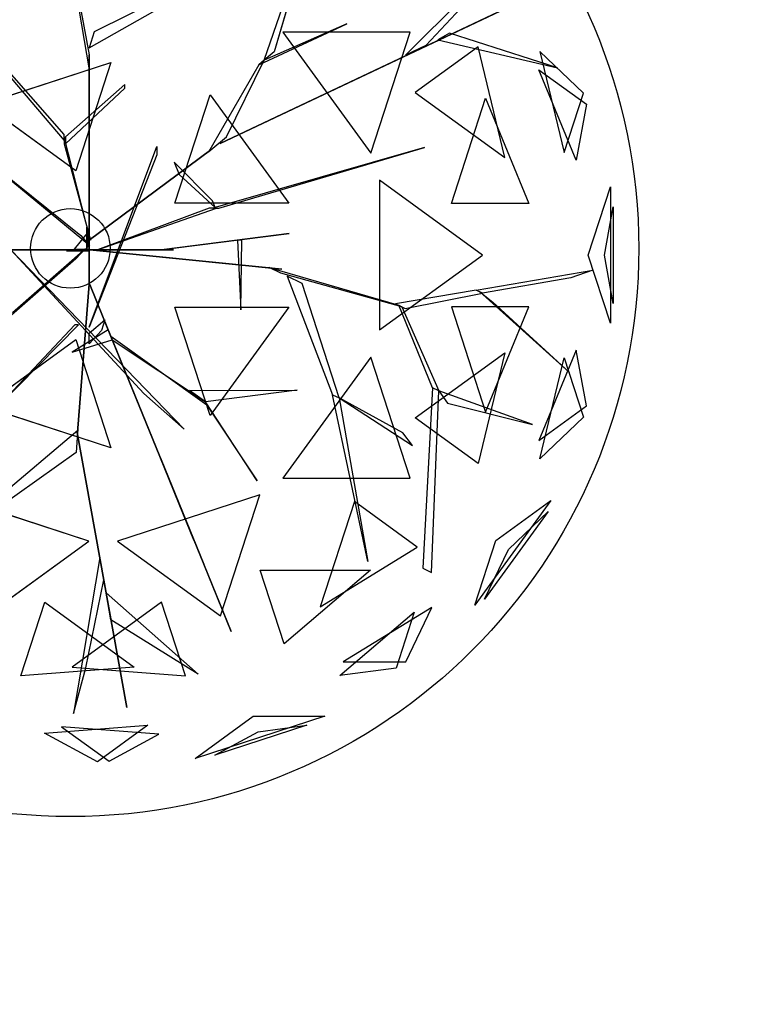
# Model space of a CAD drawing. Extents: x 22936 to 50368, y -4877 to 31080.
# Tile 60 of 256: x 49357 to 49675, y 855 to 1288. Entities that reach past the tile are written whole.
import ezdxf

# ---------------------------------------------------------------- set-up
doc = ezdxf.new("R2010")
doc.units = 0
doc.layers.get('0').update_dxf_attribs({"linetype": 'CONTINUOUS'})
for name, color, linetype in [('00_TRACE_ARBRE', 3, 'CONTINUOUS'), ('00_TRACE_RDC', 241, 'CONTINUOUS'), ('08_AMENAGEMENTS_EXTERIEURS', 253, 'CONTINUOUS'), ('09_VEGETATION', 134, 'CONTINUOUS')]:
    doc.layers.add(name, color=color, linetype=linetype)

# ---------------------------------------------------------------- blocks, each defined once
blk = doc.blocks.new('TREE_GEOMETRIC_ROUND')
at = {"color": 7}
for p, q in [((659.8, 629.4, 4074.4), (845.8, 1171, 4367.3)), ((845.8, 1171, 4367.3), (695.2, 658.9, 4126.7)), ((-35.6, 1083.8, 3300.2), (43.9, 648.6, 2772)), ((-664.3, 1074, 5052.5), (-43.9, 347.3, 3886.1)), ((-43.9, 368.2, 3797.1), (-664.3, 1074, 5042)), ((43.9, 602.6, 2829.5), (-35.6, 1071.2, 3326.4)), ((1157, 647.6, 3462.4), (1550.3, 1040.4, 3357.8)), ((440.3, 918.1, 4074.4), (61.4, 729.6, 2965.5)), ((1444.2, 912, 3431), (1228.9, 681.4, 3488.5)), ((43.9, 673.7, 2892.3), (432.8, 894.1, 4074.4)), ((504.8, 335.9, 3415.3), (1641.7, 875.3, 3593.2)), ((1641.7, 875.3, 3593.2), (504.8, 335.9, 3357.8)), ((61.4, 729.6, 2965.5), (43.9, 673.7, 2892.3)), ((640.5, 613.4, 4105.7), (950.7, 757.4, 4806.6)), ((950.7, 757.4, 4806.6), (659.8, 629.4, 4074.4)), ((725, 728.2, 5468.4), (1034.7, 302, 5468.4)), ((1173.2, 728.2, 5178.3), (725, 728.2, 5468.4)), ((1034.7, 302, 5468.4), (1173.2, 728.2, 5178.3)), ((1311.7, 725.2, 3561.8), (1270.6, 701, 3546.1)), ((1270.6, 701, 3546.1), (1691.2, 602.7, 4205.1)), ((1691.2, 602.7, 4205.1), (1311.7, 725.2, 3561.8)), ((695.2, 658.9, 4126.7), (659.8, 629.4, 4074.4)), ((1228.9, 681.4, 3488.5), (1157, 647.6, 3462.4)), ((1412.1, 676.5, 2902.3), (1191.4, 516.2, 2577.8)), ((1506.2, 287.5, 2829.7), (1412.1, 676.5, 2902.3)), ((1629.5, 660.3, 3265.8), (1715.4, 304.8, 3199.5)), ((1783.3, 513.7, 3565.9), (1629.5, 660.3, 3265.8)), ((43.9, 648.6, 2772), (43.9, 602.6, 2829.5)), ((43.9, 8.4, 1966.5), (43.9, 648.6, 2772)), ((526.6, 359.6, 3415.3), (659.8, 629.4, 4074.4)), ((659.8, 629.4, 4074.4), (640.5, 613.4, 4105.7)), ((-327.8, 475.9, 5644.3), (120.7, 621.6, 5644.3)), ((120.7, 621.6, 5644.3), (-3.3, 240.2, 5736.5)), ((43.9, 602.6, 2829.5), (43.9, -41.8, 1966.5)), ((640.5, 613.4, 4105.7), (465.5, 308.8, 3415.3)), ((1757.6, 277.7, 4599.3), (1626.4, 595.9, 4661.7)), ((1626.4, 595.9, 4661.7), (1793.7, 474.4, 4337.8)), ((169.5, 544, 4498), (-39.8, 359.9, 3797.1)), ((-39.8, 334.8, 3870.4), (169.5, 531.4, 4498)), ((169.5, 531.4, 4498), (169.5, 544, 4498)), ((345.4, 126.8, 5736.5), (469.4, 508.3, 5644.3)), ((469.4, 508.3, 5644.3), (746.6, 126.8, 5644.3)), ((1191.4, 516.2, 2577.8), (1506.2, 287.5, 2829.7)), ((1318.2, 125.8, 5283), (1438.5, 495.8, 5031.1)), ((1438.5, 495.8, 5031.1), (1591.1, 125.8, 4958.5)), ((1715.4, 304.8, 3199.5), (1783.3, 513.7, 3565.9)), ((-3.3, 240.2, 5736.5), (-327.8, 475.9, 5644.3)), ((1793.7, 474.4, 4337.8), (1757.6, 277.7, 4599.3)), ((-43.9, 347.3, 3886.1), (-43.9, 368.2, 3797.1)), ((-43.9, 359.9, 3797.1), (-43.9, 334.8, 3870.4)), ((48.1, -4.2, 2364), (-43.9, 359.9, 3797.1)), ((-39.8, 359.9, 3797.1), (-39.8, 334.8, 3870.4)), ((471.9, 314.1, 3415.3), (526.6, 359.6, 3415.3)), ((-43.9, 334.8, 3870.4), (48.1, -4.2, 2510.4)), ((43.9, -309.6, 4440.5), (282.4, 326.4, 5654)), ((43.9, -4.2, 2510.4), (471.9, 314.1, 3357.8)), ((471.9, 314.1, 3415.3), (43.9, -4.2, 2583.7)), ((282.4, 326.4, 5654), (282.4, 297.1, 5491.8)), ((465.5, 308.8, 3415.3), (471.9, 314.1, 3415.3)), ((471.9, 314.1, 3357.8), (471.9, 314.1, 3415.3)), ((1223.9, 322.2, 5052.5), (479.1, 108.8, 3886.1)), ((500, 108.8, 3797.1), (1223.9, 322.2, 5042)), ((504.8, 335.9, 3357.8), (504.8, 335.9, 3415.3)), ((1223.9, 322.2, 5042), (1223.9, 322.2, 5052.5)), ((-330.3, 289.4, 3300.2), (15, 12.8, 2772)), ((45.1, -22, 2829.5), (-322, 279.9, 3326.4)), ((282.4, 297.1, 5491.8), (43.9, -309.6, 4513.7)), ((342.6, 270.2, 4498), (360.8, 227.9, 4498)), ((477.9, 134.4, 3870.4), (342.6, 270.2, 4498)), ((360.8, 227.9, 4498), (487.8, 111.3, 3797.1)), ((1065.6, 207, 2392.4), (1065.6, -319.9, 2392.4)), ((1428.2, -56.5, 2682.5), (1065.6, 207, 2392.4)), ((1799.7, -56.5, 3316.1), (1877.6, 183.4, 3736.8)), ((1877.6, 183.4, 3736.8), (1877.6, -296.4, 3736.8)), ((73.2, -37.7, 2364), (491.7, 108.8, 3797.1)), ((466.6, 108.8, 3870.4), (73.2, -37.7, 2510.4)), ((746.6, 126.8, 5644.3), (345.4, 126.8, 5736.5)), ((491.7, 108.8, 3797.1), (466.6, 108.8, 3870.4)), ((487.8, 111.3, 3797.1), (477.9, 134.4, 3870.4)), ((479.1, 108.8, 3886.1), (500, 108.8, 3797.1)), ((1591.1, 125.8, 4958.5), (1318.2, 125.8, 5283)), ((1856.8, -56.5, 4415.9), (1888, 113.5, 4189.8)), ((1888, 113.5, 4189.8), (1888, -226.5, 4189.8)), ((35.6, -29.3), (35.6, 41.8)), ((35.6, 41.8), (35.6, 20.9, 1893.2)), ((35.6, 41.8), (42, 27.1, 2791.2)), ((42, 27.1, 2791.2), (-8.3, -35.6, 2791.2)), ((15, 12.8, 2772), (45.1, -22, 2829.5)), ((35.6, 20.9, 1893.2), (35.6, -29.3, 1893.2)), ((35.6, -37.7, 1966.5), (35.6, 20.9, 1893.2)), ((35.6, 20.9, 1893.2), (35.6, -16.7, 2437.2)), ((42, 27.1, 2791.2), (42, -23.1, 2791.2)), ((43.9, -4.2, 2510.4), (43.9, 16.7, 2039.7)), ((43.9, 16.7, 2039.7), (43.9, -41.8, 1966.5)), ((43.9, -41.8, 1966.5), (43.9, 8.4, 1966.5)), ((747.6, 19.4, 5507.5), (307.6, -36.3, 4586.9)), ((340.8, -32.1, 4498), (747.6, 19.4, 5507.5)), ((-225.6, -258.5, 2358.4), (31.1, -33, 1966.5)), ((31.1, -33, 1966.5), (-3.2, -69.7, 1966.5)), ((35.6, -16.7, 2437.2), (35.6, -37.7, 1966.5)), ((42, -23.1, 2791.2), (35.6, -29.3)), ((35.6, -29.3, 1893.2), (35.6, -29.3)), ((43.9, -62.8, 2437.2), (43.9, -4.2, 2510.4)), ((43.9, -4.2, 2510.4), (43.9, -159, 3007.3)), ((43.9, -4.2, 2583.7), (43.9, -4.2, 2510.4)), ((48.1, -4.2, 2510.4), (48.1, -4.2, 2364)), ((307.6, -36.3, 4586.9), (340.8, -32.1, 4498)), ((581.4, -3.9, 5214.6), (565.4, -3.9, 5099.5)), ((565.4, -3.9, 5099.5), (578, -248.8, 5549.4)), ((578, -248.8, 5549.4), (581.4, -3.9, 5214.6)), ((-81.6, -37.7, 2934.1), (-604.6, -37.7, 3357.8)), ((-604.6, -37.7, 3415.3), (-81.6, -37.7, 3007.3)), ((-140.2, -37.7, 3064.9), (-232.2, -37.7, 3839)), ((-232.2, -37.7, 4440.5), (378.7, -669.5, 5654)), ((236.4, -544, 5491.8), (-232.2, -37.7, 4513.7)), ((-207.1, -37.7, 3886.1), (-81.6, -37.7, 3007.3)), ((-81.6, -37.7, 3007.3), (-140.2, -37.7, 3064.9)), ((-81.6, -37.7, 3007.3), (-81.6, -37.7, 2934.1)), ((73.2, -37.7, 2510.4), (-81.6, -37.7, 3007.3)), ((-81.6, -37.7, 2934.1), (14.6, -37.7, 2437.2)), ((-35.6, -41.8), (-8.3, -35.6, 2791.2)), ((-35.6, -41.8), (-14.6, -41.8, 1893.2)), ((35.6, -41.8), (-35.6, -41.8)), ((-14.6, -41.8, 1893.2), (-35.6, -41.8, 2364)), ((-35.6, -41.8, 2364), (23, -41.8, 2437.2)), ((-14.6, -41.8, 1893.2), (35.6, -41.8, 1893.2)), ((43.9, -41.8, 1966.5), (-14.6, -41.8, 1893.2)), ((-8.3, -35.6, 2791.2), (42, -35.6, 2791.2)), ((35.6, -37.7, 1966.5), (14.6, -37.7, 2437.2)), ((14.6, -37.7, 2437.2), (73.2, -37.7, 2510.4)), ((23, -41.8, 2437.2), (43.9, -41.8, 1966.5)), ((35.1, -36.7, 1966.5), (85, -41.7, 1966.5)), ((676.3, -100.8, 2829.5), (35.1, -36.7, 1966.5)), ((42, -35.6, 2791.2), (35.6, -41.8)), ((94.1, -37.7, 2039.7), (35.6, -37.7, 1966.5)), ((35.6, -41.8, 1893.2), (35.6, -41.8)), ((43.9, -41.8, 1966.5), (43.9, -62.8, 2437.2)), ((43.9, -159, 2934.1), (43.9, -62.8, 2437.2)), ((73.2, -37.7, 2510.4), (73.2, -37.7, 2364)), ((73.2, -37.7, 2510.4), (94.1, -37.7, 2039.7)), ((85, -41.7, 1966.5), (722.1, -105.4, 2772)), ((85.8, -37.7, 5481.4), (295, -37.7, 4498)), ((85.8, -37.7, 5669.7), (85.8, -37.7, 5481.4)), ((341, -37.7, 4498), (85.8, -37.7, 5669.7)), ((295, -37.7, 4498), (341, -37.7, 4498)), ((1065.6, -319.9, 2392.4), (1428.2, -56.5, 2682.5)), ((1877.6, -296.4, 3736.8), (1799.7, -56.5, 3316.1)), ((1888, -226.5, 4189.8), (1856.8, -56.5, 4415.9)), ((-3.2, -69.7, 1966.5), (-257, -292.1, 2300.8)), ((722.1, -105.4, 2772), (676.3, -100.8, 2829.5)), ((718.1, -119.5, 2772), (676.7, -99.4, 2829.5)), ((676.7, -99.4, 2829.5), (1132.9, -232.9, 3326.4)), ((1144.2, -238.3, 3300.2), (718.1, -119.5, 2772)), ((740.6, -130.5, 2892.3), (900.6, -547.9, 4074.4)), ((793.3, -156.1, 2965.5), (740.6, -130.5, 2892.3)), ((1405.5, -179.3, 3242.7), (1816.5, -109.3, 3284.6)), ((1738.2, -136.4, 3300.2), (1428.1, -190.3, 3300.2)), ((1816.5, -109.3, 3284.6), (1738.2, -136.4, 3300.2)), ((43.9, -159, 2934.1), (3.3, -680.5, 3357.8)), ((3.3, -680.5, 3415.3), (43.9, -159, 3007.3)), ((43.9, -159, 3007.3), (43.9, -159, 2934.1)), ((93.2, -276.5, 3886.1), (45.8, -160.3, 3007.3)), ((45.8, -160.3, 3007.3), (68, -214.5, 3064.9)), ((923.2, -558.9, 4074.4), (793.3, -156.1, 2965.5)), ((1405.5, -179.3, 3242.7), (1121.6, -227.4, 3242.7)), ((1155.5, -243.8, 3315.9), (1428.1, -190.3, 3300.2)), ((1428.1, -190.3, 3300.2), (1405.5, -179.3, 3242.7)), ((1734.4, -469.5, 3023), (1416.8, -184.8, 3253.2)), ((1416.8, -184.8, 3253.2), (1464, -221.7, 3253.2)), ((68, -214.5, 3064.9), (102.7, -299.8, 3839)), ((345.4, -239.8, 5736.5), (746.6, -239.8, 5644.3)), ((469.4, -621.3, 5644.3), (345.4, -239.8, 5736.5)), ((746.6, -239.8, 5644.3), (469.4, -621.3, 5644.3)), ((1121.6, -227.4, 3242.7), (1155.5, -243.8, 3315.9)), ((1252.1, -523.5, 3608.8), (1132.9, -232.9, 3326.4)), ((1132.9, -232.9, 3326.4), (1144.2, -238.3, 3300.2)), ((1144.2, -238.3, 3300.2), (1274.7, -534.5, 3577.5)), ((1591.1, -238.8, 4958.5), (1318.2, -238.8, 5283)), ((1318.2, -238.8, 5283), (1438.5, -608.8, 5031.1)), ((1438.5, -608.8, 5031.1), (1591.1, -238.8, 4958.5)), ((1464, -221.7, 3253.2), (1734.4, -469.5, 3023)), ((102.7, -299.8, 3839), (93.2, -276.5, 3886.1)), ((93.2, -276.5, 3886.1), (292.4, -764.7, 4383)), ((-6.3, -301.3, 5010.6), (-278.3, -590, 5523.2)), ((-278.3, -590, 5523.2), (6.3, -301.3, 4895.5)), ((6.3, -301.3, 4895.5), (-6.3, -301.3, 5010.6)), ((43.9, -330.6, 4456.2), (99.4, -284.5, 3886.1)), ((43.9, -309.6, 4513.7), (43.9, -309.6, 4440.5)), ((99.4, -284.5, 3886.1), (87.5, -322.2, 3959.3)), ((297.1, -776.3, 4335.9), (102.7, -299.8, 3839)), ((110.6, -319.1, 4456.2), (-15.5, -397.7, 5612.1)), ((87.5, -322.2, 3959.3), (43.9, -368.2, 4456.2)), ((43.9, -368.2, 4456.2), (43.9, -330.6, 4456.2)), ((120.1, -342.4, 4456.2), (110.6, -319.1, 4456.2)), ((120.1, -342.4, 4456.2), (124.8, -354, 4571.3)), ((124.8, -354, 4456.2), (120.1, -342.4, 4456.2)), ((458.2, -584.1, 4848.5), (120.1, -342.4, 4456.2)), ((-327.8, -588.9, 5644.3), (-3.3, -353.1, 5736.5)), ((-15.5, -397.7, 5612.1), (124.8, -354, 4456.2)), ((-3.3, -353.1, 5736.5), (120.7, -734.6, 5644.3)), ((124.8, -354, 4571.3), (453.5, -572.4, 4906)), ((1034.7, -415, 5468.4), (725, -841.2, 5468.4)), ((1173.2, -841.2, 5178.3), (1034.7, -415, 5468.4)), ((1191.4, -629.1, 2577.8), (1506.2, -400.4, 2829.7)), ((1506.2, -400.4, 2829.7), (1412.1, -789.5, 2902.3)), ((1757.6, -390.7, 4599.3), (1626.4, -708.9, 4661.7)), ((1793.7, -587.3, 4337.8), (1757.6, -390.7, 4599.3)), ((1629.5, -773.2, 3265.8), (1715.4, -417.8, 3199.5)), ((1715.4, -417.8, 3199.5), (1783.3, -626.7, 3565.9)), ((378.7, -669.5, 5654), (236.4, -544, 5491.8)), ((396.5, -532.4, 4848.5), (775.7, -531.4, 5361.1)), ((453.5, -572.4, 4895.5), (396.5, -532.4, 4848.5)), ((775.7, -531.4, 5361.1), (453.5, -572.4, 4895.5)), ((1024.9, -1134.2, 5230.3), (900.6, -547.9, 4074.4)), ((900.6, -547.9, 4074.4), (923.2, -558.9, 4074.4)), ((1252.1, -523.5, 3608.8), (1218, -1158.3, 4205.1)), ((1248.1, -1172.9, 4205.1), (1274.7, -534.5, 3577.5)), ((1274.7, -534.5, 3577.5), (1252.1, -523.5, 3608.8)), ((1274.7, -534.5, 3577.5), (1305.1, -577.2, 3650.7)), ((1603.5, -652.5, 3577.5), (1274.7, -534.5, 3577.5)), ((120.7, -734.6, 5644.3), (-327.8, -588.9, 5644.3)), ((634.8, -851, 5246), (453.5, -572.4, 4906)), ((453.5, -572.4, 4906), (458.2, -584.1, 4848.5)), ((458.2, -584.1, 4848.5), (634.8, -851, 5246)), ((1147.2, -681.8, 4644.5), (923.2, -558.9, 4074.4)), ((923.2, -558.9, 4131.9), (1181.4, -726.4, 4822.3)), ((923.2, -558.9, 4074.4), (1024.9, -1134.2, 5230.3)), ((923.2, -558.9, 4074.4), (923.2, -558.9, 4131.9)), ((1305.1, -577.2, 3650.7), (1603.5, -652.5, 3577.5)), ((1626.4, -708.9, 4661.7), (1793.7, -587.3, 4337.8)), ((1412.1, -789.5, 2902.3), (1191.4, -629.1, 2577.8)), ((1783.3, -626.7, 3565.9), (1629.5, -773.2, 3265.8)), ((-373.5, -991.1, 4105.7), (4, -672.1, 3415.3)), ((3.3, -680.5, 3415.3), (-2.2, -751.4, 3415.3)), ((176, -1648.4, 3593.2), (2.2, -680.5, 3357.8)), ((2.2, -680.5, 3357.8), (2.2, -680.5, 3415.3)), ((2.2, -680.5, 3415.3), (176, -1648.4, 3593.2)), ((4, -672.1, 3415.3), (3.3, -680.5, 3415.3)), ((3.3, -680.5, 3357.8), (3.3, -680.5, 3415.3)), ((1181.4, -726.4, 4822.3), (1147.2, -681.8, 4644.5)), ((-2.2, -751.4, 3415.3), (-375.4, -1016.1, 4074.4)), ((292.4, -764.7, 4383), (297.1, -776.3, 4335.9)), ((376.1, -970, 4937.4), (292.4, -764.7, 4383)), ((297.1, -776.3, 4325.4), (543.6, -1380.7, 4586.9)), ((314.5, -818.9, 4398.6), (297.1, -776.3, 4325.4)), ((297.1, -776.3, 4335.9), (412.5, -1059.2, 5099.5)), ((447.2, -1144.4, 4555.6), (314.5, -818.9, 4398.6)), ((725, -841.2, 5468.4), (1173.2, -841.2, 5178.3)), ((43.2, -1062.8, 5468.4), (-458, -899.9, 5468.4)), ((644.2, -899.9, 2392.4), (143.1, -1062.8, 2392.4)), ((505.7, -1326.2, 2682.5), (644.2, -899.9, 2392.4)), ((977.1, -924.1, 2577.8), (856.9, -1294.1, 2829.7)), ((1197.9, -1084.4, 2902.3), (977.1, -924.1, 2577.8)), ((1668.5, -919.9, 4186.4), (1401.1, -1288, 4186.4)), ((1475, -1060.5, 4561.2), (1668.5, -919.9, 4186.4)), ((412.5, -1059.2, 5099.5), (376.1, -970, 4937.4)), ((1659.1, -958.6, 3733.7), (1435, -1267, 3733.7)), ((1518.7, -1092.3, 3459.9), (1659.1, -958.6, 3733.7)), ((-319.5, -1326.2, 5178.3), (43.2, -1062.8, 5468.4)), ((143.1, -1062.8, 2392.4), (505.7, -1326.2, 2682.5)), ((1401.1, -1288, 4186.4), (1475, -1060.5, 4561.2)), ((856.9, -1294.1, 2829.7), (1197.9, -1084.4, 2902.3)), ((1435, -1267, 3733.7), (1518.7, -1092.3, 3459.9)), ((81.3, -1121.2, 3462.4), (-11.6, -1669.3, 3357.8)), ((95.4, -1199.5, 3488.5), (81.3, -1121.2, 3462.4)), ((543.6, -1380.7, 4586.9), (447.2, -1144.4, 4555.6)), ((729.4, -1424.8, 4958.5), (645, -1165.3, 5283)), ((645, -1165.3, 5283), (1034.1, -1165.3, 5031.1)), ((1034.1, -1165.3, 5031.1), (729.4, -1424.8, 4958.5)), ((1218, -1158.3, 4205.1), (1248.1, -1172.9, 4205.1)), ((31.8, -1508.5, 3431), (95.4, -1199.5, 3488.5)), ((120.5, -1339.5, 3561.8), (103.5, -1244.8, 3546.1)), ((103.5, -1244.8, 3546.1), (427, -1531.1, 4205.1)), ((-196.4, -1537.5, 2902.3), (-112.1, -1278, 2577.8)), ((-112.1, -1278, 2577.8), (202.6, -1506.7, 2829.7)), ((298.3, -1278, 5283), (-16.4, -1506.7, 5031.1)), ((382.6, -1537.5, 4958.5), (298.3, -1278, 5283)), ((925.3, -1536.3, 4599.3), (1187.4, -1313.1, 4661.7)), ((1249.6, -1296.3, 3265.8), (938.1, -1487.8, 3199.5)), ((1187.4, -1313.1, 4661.7), (1123.5, -1509.8, 4337.8)), ((1157.7, -1487.8, 3565.9), (1249.6, -1296.3, 3265.8)), ((427, -1531.1, 4205.1), (120.5, -1339.5, 3561.8)), ((938.1, -1487.8, 3199.5), (1157.7, -1487.8, 3565.9)), ((202.6, -1506.7, 2829.7), (-196.4, -1537.5, 2902.3)), ((-16.4, -1506.7, 5031.1), (382.6, -1537.5, 4958.5)), ((-11.6, -1669.3, 3357.8), (31.8, -1508.5, 3431)), ((1123.5, -1509.8, 4337.8), (925.3, -1536.3, 4599.3)), ((416.4, -1827.8, 3736.8), (620.5, -1679.6, 3316.1)), ((872.7, -1679.6, 3736.8), (416.4, -1827.8, 3736.8)), ((620.5, -1679.6, 3316.1), (872.7, -1679.6, 3736.8)), ((-113.8, -1739.2, 3265.8), (250.8, -1711.1, 3199.5)), ((289.6, -1742.8, 4599.3), (-53.5, -1716.3, 4661.7)), ((-53.5, -1716.3, 4661.7), (113.7, -1837.9, 4337.8)), ((250.8, -1711.1, 3199.5), (73.1, -1840.2, 3565.9)), ((809.5, -1711, 4189.8), (486, -1816, 4189.8)), ((638.1, -1733.9, 4415.9), (809.5, -1711, 4189.8)), ((73.1, -1840.2, 3565.9), (-113.8, -1739.2, 3265.8)), ((113.7, -1837.9, 4337.8), (289.6, -1742.8, 4599.3)), ((486, -1816, 4189.8), (638.1, -1733.9, 4415.9))]:
    blk.add_line(p, q, dxfattribs=at)
mesh = blk.add_polyface(dxfattribs=at)
corners = [(845.8, 1171, 4367.3), (695.2, 658.9, 4126.7), (659.8, 629.4, 4074.4)]
mesh.append_faces([[corners[k] for k in face] for face in [(0, 1, 2)]], dxfattribs={"color": 7})
mesh = blk.add_polyface(dxfattribs=at)
corners = [(1641.7, 875.3, 3593.2), (504.8, 335.9, 3357.8), (504.8, 335.9, 3415.3)]
mesh.append_faces([[corners[k] for k in face] for face in [(0, 1, 2)]], dxfattribs={"color": 7})
mesh = blk.add_polyface(dxfattribs=at)
corners = [(950.7, 757.4, 4806.6), (659.8, 629.4, 4074.4), (640.5, 613.4, 4105.7)]
mesh.append_faces([[corners[k] for k in face] for face in [(0, 1, 2)]], dxfattribs={"color": 7})
mesh = blk.add_polyface(dxfattribs=at)
corners = [(1173.2, 728.2, 5178.3), (725, 728.2, 5468.4), (1034.7, 302, 5468.4)]
mesh.append_faces([[corners[k] for k in face] for face in [(0, 1, 2)]], dxfattribs={"color": 7})
mesh = blk.add_polyface(dxfattribs=at)
corners = [(1691.2, 602.7, 4205.1), (1311.7, 725.2, 3561.8), (1270.6, 701, 3546.1)]
mesh.append_faces([[corners[k] for k in face] for face in [(0, 1, 2)]], dxfattribs={"color": 7})
mesh = blk.add_polyface(dxfattribs=at)
corners = [(1412.1, 676.5, 2902.3), (1191.4, 516.2, 2577.8), (1506.2, 287.5, 2829.7)]
mesh.append_faces([[corners[k] for k in face] for face in [(0, 1, 2)]], dxfattribs={"color": 7})
mesh = blk.add_polyface(dxfattribs=at)
corners = [(1629.5, 660.3, 3265.8), (1715.4, 304.8, 3199.5), (1783.3, 513.7, 3565.9)]
mesh.append_faces([[corners[k] for k in face] for face in [(0, 1, 2)]], dxfattribs={"color": 7})
mesh = blk.add_polyface(dxfattribs=at)
corners = [(43.9, 8.4, 1966.5), (43.9, 602.6, 2829.5), (43.9, -41.8, 1966.5), (43.9, 648.6, 2772)]
mesh.append_faces([[corners[k] for k in face] for face in [(0, 1, 2), (1, 0, 3)]], dxfattribs={"vtx0": -1, "color": 7})
mesh = blk.add_polyface(dxfattribs=at)
corners = [(120.7, 621.6, 5644.3), (-3.3, 240.2, 5736.5), (-327.8, 475.9, 5644.3)]
mesh.append_faces([[corners[k] for k in face] for face in [(0, 1, 2)]], dxfattribs={"color": 7})
mesh = blk.add_polyface(dxfattribs=at)
corners = [(1626.4, 595.9, 4661.7), (1793.7, 474.4, 4337.8), (1757.6, 277.7, 4599.3)]
mesh.append_faces([[corners[k] for k in face] for face in [(0, 1, 2)]], dxfattribs={"color": 7})
mesh = blk.add_polyface(dxfattribs=at)
corners = [(746.6, 126.8, 5644.3), (345.4, 126.8, 5736.5), (469.4, 508.3, 5644.3)]
mesh.append_faces([[corners[k] for k in face] for face in [(0, 1, 2)]], dxfattribs={"color": 7})
mesh = blk.add_polyface(dxfattribs=at)
corners = [(1438.5, 495.8, 5031.1), (1591.1, 125.8, 4958.5), (1318.2, 125.8, 5283)]
mesh.append_faces([[corners[k] for k in face] for face in [(0, 1, 2)]], dxfattribs={"color": 7})
mesh = blk.add_polyface(dxfattribs=at)
corners = [(471.9, 314.1, 3357.8), (43.9, -4.2, 2583.7), (43.9, -4.2, 2510.4), (471.9, 314.1, 3415.3)]
mesh.append_faces([[corners[k] for k in face] for face in [(0, 1, 2), (1, 0, 3)]], dxfattribs={"vtx0": -1, "color": 7})
mesh = blk.add_polyface(dxfattribs=at)
corners = [(1428.2, -56.5, 2682.5), (1065.6, 207, 2392.4), (1065.6, -319.9, 2392.4)]
mesh.append_faces([[corners[k] for k in face] for face in [(0, 1, 2)]], dxfattribs={"color": 7})
mesh = blk.add_polyface(dxfattribs=at)
corners = [(1877.6, 183.4, 3736.8), (1877.6, -296.4, 3736.8), (1799.7, -56.5, 3316.1)]
mesh.append_faces([[corners[k] for k in face] for face in [(0, 1, 2)]], dxfattribs={"color": 7})
mesh = blk.add_polyface(dxfattribs=at)
corners = [(1888, 113.5, 4189.8), (1888, -226.5, 4189.8), (1856.8, -56.5, 4415.9)]
mesh.append_faces([[corners[k] for k in face] for face in [(0, 1, 2)]], dxfattribs={"color": 7})
mesh = blk.add_polyface(dxfattribs=at)
corners = [(35.6, 41.8), (35.6, -29.3, 1893.2), (35.6, -29.3), (35.6, 20.9, 1893.2)]
mesh.append_faces([[corners[k] for k in face] for face in [(0, 1, 2), (1, 0, 3)]], dxfattribs={"vtx0": -1, "color": 7})
mesh = blk.add_polyface(dxfattribs=at)
corners = [(35.6, 41.8), (42, -23.1, 2791.2), (35.6, -29.3), (42, 27.1, 2791.2)]
mesh.append_faces([[corners[k] for k in face] for face in [(0, 1, 2), (1, 0, 3)]], dxfattribs={"vtx0": -1, "color": 7})
mesh = blk.add_polyface(dxfattribs=at)
corners = [(35.6, 20.9, 1893.2), (35.6, -16.7, 2437.2), (35.6, -37.7, 1966.5)]
mesh.append_faces([[corners[k] for k in face] for face in [(0, 1, 2)]], dxfattribs={"color": 7})
mesh = blk.add_polyface(dxfattribs=at)
corners = [(43.9, -4.2, 2510.4), (43.9, -41.8, 1966.5), (43.9, -62.8, 2437.2), (43.9, 16.7, 2039.7)]
mesh.append_faces([[corners[k] for k in face] for face in [(0, 1, 2), (1, 0, 3)]], dxfattribs={"vtx0": -1, "color": 7})
mesh = blk.add_polyface(dxfattribs=at)
corners = [(747.6, 19.4, 5507.5), (307.6, -36.3, 4586.9), (340.8, -32.1, 4498)]
mesh.append_faces([[corners[k] for k in face] for face in [(0, 1, 2)]], dxfattribs={"color": 7})
mesh = blk.add_polyface(dxfattribs=at)
corners = [(43.9, -62.8, 2437.2), (43.9, -159, 3007.3), (43.9, -159, 2934.1), (43.9, -4.2, 2510.4)]
mesh.append_faces([[corners[k] for k in face] for face in [(0, 1, 2), (1, 0, 3)]], dxfattribs={"vtx0": -1, "color": 7})
mesh = blk.add_polyface(dxfattribs=at)
corners = [(565.4, -3.9, 5099.5), (578, -248.8, 5549.4), (581.4, -3.9, 5214.6)]
mesh.append_faces([[corners[k] for k in face] for face in [(0, 1, 2)]], dxfattribs={"color": 7})
mesh = blk.add_polyface(dxfattribs=at)
corners = [(-604.6, -37.7, 3357.8), (-81.6, -37.7, 3007.3), (-81.6, -37.7, 2934.1), (-604.6, -37.7, 3415.3)]
mesh.append_faces([[corners[k] for k in face] for face in [(0, 1, 2), (1, 0, 3)]], dxfattribs={"vtx0": -1, "color": 7})
mesh = blk.add_polyface(dxfattribs=at)
corners = [(-140.2, -37.7, 3064.9), (-207.1, -37.7, 3886.1), (-81.6, -37.7, 3007.3), (-232.2, -37.7, 3839)]
mesh.append_faces([[corners[k] for k in face] for face in [(0, 1, 2), (1, 0, 3)]], dxfattribs={"vtx0": -1, "color": 7})
mesh = blk.add_polyface(dxfattribs=at)
corners = [(73.2, -37.7, 2510.4), (-81.6, -37.7, 2934.1), (14.6, -37.7, 2437.2), (-81.6, -37.7, 3007.3)]
mesh.append_faces([[corners[k] for k in face] for face in [(0, 1, 2), (1, 0, 3)]], dxfattribs={"vtx0": -1, "color": 7})
mesh = blk.add_polyface(dxfattribs=at)
corners = [(-35.6, -41.8, 2364), (43.9, -41.8, 1966.5), (-14.6, -41.8, 1893.2), (23, -41.8, 2437.2)]
mesh.append_faces([[corners[k] for k in face] for face in [(0, 1, 2), (1, 0, 3)]], dxfattribs={"vtx0": -1, "color": 7})
mesh = blk.add_polyface(dxfattribs=at)
corners = [(-14.6, -41.8, 1893.2), (35.6, -41.8), (-35.6, -41.8), (35.6, -41.8, 1893.2)]
mesh.append_faces([[corners[k] for k in face] for face in [(0, 1, 2), (1, 0, 3)]], dxfattribs={"vtx0": -1, "color": 7})
mesh = blk.add_polyface(dxfattribs=at)
corners = [(14.6, -37.7, 2437.2), (94.1, -37.7, 2039.7), (35.6, -37.7, 1966.5), (73.2, -37.7, 2510.4)]
mesh.append_faces([[corners[k] for k in face] for face in [(0, 1, 2), (1, 0, 3)]], dxfattribs={"vtx0": -1, "color": 7})
mesh = blk.add_polyface(dxfattribs=at)
corners = [(722.1, -105.4, 2772), (35.1, -36.7, 1966.5), (85, -41.7, 1966.5), (676.3, -100.8, 2829.5)]
mesh.append_faces([[corners[k] for k in face] for face in [(0, 1, 2), (1, 0, 3)]], dxfattribs={"vtx0": -1, "color": 7})
mesh = blk.add_polyface(dxfattribs=at)
corners = [(85.8, -37.7, 5669.7), (295, -37.7, 4498), (341, -37.7, 4498), (85.8, -37.7, 5481.4)]
mesh.append_faces([[corners[k] for k in face] for face in [(0, 1, 2), (1, 0, 3)]], dxfattribs={"vtx0": -1, "color": 7})
mesh = blk.add_polyface(dxfattribs=at)
corners = [(43.9, -159, 3007.3), (3.3, -680.5, 3357.8), (3.3, -680.5, 3415.3), (43.9, -159, 2934.1)]
mesh.append_faces([[corners[k] for k in face] for face in [(0, 1, 2), (1, 0, 3)]], dxfattribs={"vtx0": -1, "color": 7})
mesh = blk.add_polyface(dxfattribs=at)
corners = [(93.2, -276.5, 3886.1), (68, -214.5, 3064.9), (102.7, -299.8, 3839), (45.8, -160.3, 3007.3)]
mesh.append_faces([[corners[k] for k in face] for face in [(0, 1, 2), (1, 0, 3)]], dxfattribs={"vtx0": -1, "color": 7})
mesh = blk.add_polyface(dxfattribs=at)
corners = [(1464, -221.7, 3253.2), (1734.4, -469.5, 3023), (1416.8, -184.8, 3253.2)]
mesh.append_faces([[corners[k] for k in face] for face in [(0, 1, 2)]], dxfattribs={"color": 7})
mesh = blk.add_polyface(dxfattribs=at)
corners = [(746.6, -239.8, 5644.3), (469.4, -621.3, 5644.3), (345.4, -239.8, 5736.5)]
mesh.append_faces([[corners[k] for k in face] for face in [(0, 1, 2)]], dxfattribs={"color": 7})
mesh = blk.add_polyface(dxfattribs=at)
corners = [(1591.1, -238.8, 4958.5), (1318.2, -238.8, 5283), (1438.5, -608.8, 5031.1)]
mesh.append_faces([[corners[k] for k in face] for face in [(0, 1, 2)]], dxfattribs={"color": 7})
mesh = blk.add_polyface(dxfattribs=at)
corners = [(102.7, -299.8, 3839), (292.4, -764.7, 4383), (297.1, -776.3, 4335.9), (93.2, -276.5, 3886.1)]
mesh.append_faces([[corners[k] for k in face] for face in [(0, 1, 2), (1, 0, 3)]], dxfattribs={"vtx0": -1, "color": 7})
mesh = blk.add_polyface(dxfattribs=at)
corners = [(-6.3, -301.3, 5010.6), (-278.3, -590, 5523.2), (6.3, -301.3, 4895.5)]
mesh.append_faces([[corners[k] for k in face] for face in [(0, 1, 2)]], dxfattribs={"color": 7})
mesh = blk.add_polyface(dxfattribs=at)
corners = [(124.8, -354, 4456.2), (110.6, -319.1, 4456.2), (-15.5, -397.7, 5612.1), (120.1, -342.4, 4456.2)]
mesh.append_faces([[corners[k] for k in face] for face in [(0, 1, 2), (1, 0, 3)]], dxfattribs={"vtx0": -1, "color": 7})
mesh = blk.add_polyface(dxfattribs=at)
corners = [(120.7, -734.6, 5644.3), (-327.8, -588.9, 5644.3), (-3.3, -353.1, 5736.5)]
mesh.append_faces([[corners[k] for k in face] for face in [(0, 1, 2)]], dxfattribs={"color": 7})
mesh = blk.add_polyface(dxfattribs=at)
corners = [(1173.2, -841.2, 5178.3), (1034.7, -415, 5468.4), (725, -841.2, 5468.4)]
mesh.append_faces([[corners[k] for k in face] for face in [(0, 1, 2)]], dxfattribs={"color": 7})
mesh = blk.add_polyface(dxfattribs=at)
corners = [(1506.2, -400.4, 2829.7), (1412.1, -789.5, 2902.3), (1191.4, -629.1, 2577.8)]
mesh.append_faces([[corners[k] for k in face] for face in [(0, 1, 2)]], dxfattribs={"color": 7})
mesh = blk.add_polyface(dxfattribs=at)
corners = [(1757.6, -390.7, 4599.3), (1626.4, -708.9, 4661.7), (1793.7, -587.3, 4337.8)]
mesh.append_faces([[corners[k] for k in face] for face in [(0, 1, 2)]], dxfattribs={"color": 7})
mesh = blk.add_polyface(dxfattribs=at)
corners = [(1715.4, -417.8, 3199.5), (1783.3, -626.7, 3565.9), (1629.5, -773.2, 3265.8)]
mesh.append_faces([[corners[k] for k in face] for face in [(0, 1, 2)]], dxfattribs={"color": 7})
mesh = blk.add_polyface(dxfattribs=at)
corners = [(775.7, -531.4, 5361.1), (453.5, -572.4, 4895.5), (396.5, -532.4, 4848.5)]
mesh.append_faces([[corners[k] for k in face] for face in [(0, 1, 2)]], dxfattribs={"color": 7})
mesh = blk.add_polyface(dxfattribs=at)
corners = [(1024.9, -1134.2, 5230.3), (900.6, -547.9, 4074.4), (923.2, -558.9, 4074.4)]
mesh.append_faces([[corners[k] for k in face] for face in [(0, 1, 2)]], dxfattribs={"color": 7})
mesh = blk.add_polyface(dxfattribs=at)
corners = [(1305.1, -577.2, 3650.7), (1603.5, -652.5, 3577.5), (1274.7, -534.5, 3577.5)]
mesh.append_faces([[corners[k] for k in face] for face in [(0, 1, 2)]], dxfattribs={"color": 7})
mesh = blk.add_polyface(dxfattribs=at)
corners = [(453.5, -572.4, 4906), (458.2, -584.1, 4848.5), (634.8, -851, 5246)]
mesh.append_faces([[corners[k] for k in face] for face in [(0, 1, 2)]], dxfattribs={"color": 7})
mesh = blk.add_polyface(dxfattribs=at)
corners = [(2.2, -680.5, 3415.3), (176, -1648.4, 3593.2), (2.2, -680.5, 3357.8)]
mesh.append_faces([[corners[k] for k in face] for face in [(0, 1, 2)]], dxfattribs={"color": 7})
mesh = blk.add_polyface(dxfattribs=at)
corners = [(376.1, -970, 4937.4), (297.1, -776.3, 4335.9), (412.5, -1059.2, 5099.5), (292.4, -764.7, 4383)]
mesh.append_faces([[corners[k] for k in face] for face in [(0, 1, 2), (1, 0, 3)]], dxfattribs={"vtx0": -1, "color": 7})
mesh = blk.add_polyface(dxfattribs=at)
corners = [(447.2, -1144.4, 4555.6), (297.1, -776.3, 4325.4), (543.6, -1380.7, 4586.9), (314.5, -818.9, 4398.6)]
mesh.append_faces([[corners[k] for k in face] for face in [(0, 1, 2), (1, 0, 3)]], dxfattribs={"vtx0": -1, "color": 7})
mesh = blk.add_polyface(dxfattribs=at)
corners = [(43.2, -1062.8, 5468.4), (-458, -899.9, 5468.4), (-319.5, -1326.2, 5178.3)]
mesh.append_faces([[corners[k] for k in face] for face in [(0, 1, 2)]], dxfattribs={"color": 7})
mesh = blk.add_polyface(dxfattribs=at)
corners = [(644.2, -899.9, 2392.4), (143.1, -1062.8, 2392.4), (505.7, -1326.2, 2682.5)]
mesh.append_faces([[corners[k] for k in face] for face in [(0, 1, 2)]], dxfattribs={"color": 7})
mesh = blk.add_polyface(dxfattribs=at)
corners = [(1197.9, -1084.4, 2902.3), (977.1, -924.1, 2577.8), (856.9, -1294.1, 2829.7)]
mesh.append_faces([[corners[k] for k in face] for face in [(0, 1, 2)]], dxfattribs={"color": 7})
mesh = blk.add_polyface(dxfattribs=at)
corners = [(1668.5, -919.9, 4186.4), (1401.1, -1288, 4186.4), (1475, -1060.5, 4561.2)]
mesh.append_faces([[corners[k] for k in face] for face in [(0, 1, 2)]], dxfattribs={"color": 7})
mesh = blk.add_polyface(dxfattribs=at)
corners = [(1659.1, -958.6, 3733.7), (1435, -1267, 3733.7), (1518.7, -1092.3, 3459.9)]
mesh.append_faces([[corners[k] for k in face] for face in [(0, 1, 2)]], dxfattribs={"color": 7})
mesh = blk.add_polyface(dxfattribs=at)
corners = [(645, -1165.3, 5283), (1034.1, -1165.3, 5031.1), (729.4, -1424.8, 4958.5)]
mesh.append_faces([[corners[k] for k in face] for face in [(0, 1, 2)]], dxfattribs={"color": 7})
mesh = blk.add_polyface(dxfattribs=at)
corners = [(103.5, -1244.8, 3546.1), (427, -1531.1, 4205.1), (120.5, -1339.5, 3561.8)]
mesh.append_faces([[corners[k] for k in face] for face in [(0, 1, 2)]], dxfattribs={"color": 7})
mesh = blk.add_polyface(dxfattribs=at)
corners = [(-196.4, -1537.5, 2902.3), (-112.1, -1278, 2577.8), (202.6, -1506.7, 2829.7)]
mesh.append_faces([[corners[k] for k in face] for face in [(0, 1, 2)]], dxfattribs={"color": 7})
mesh = blk.add_polyface(dxfattribs=at)
corners = [(298.3, -1278, 5283), (-16.4, -1506.7, 5031.1), (382.6, -1537.5, 4958.5)]
mesh.append_faces([[corners[k] for k in face] for face in [(0, 1, 2)]], dxfattribs={"color": 7})
mesh = blk.add_polyface(dxfattribs=at)
corners = [(1187.4, -1313.1, 4661.7), (1123.5, -1509.8, 4337.8), (925.3, -1536.3, 4599.3)]
mesh.append_faces([[corners[k] for k in face] for face in [(0, 1, 2)]], dxfattribs={"color": 7})
mesh = blk.add_polyface(dxfattribs=at)
corners = [(1157.7, -1487.8, 3565.9), (1249.6, -1296.3, 3265.8), (938.1, -1487.8, 3199.5)]
mesh.append_faces([[corners[k] for k in face] for face in [(0, 1, 2)]], dxfattribs={"color": 7})
mesh = blk.add_polyface(dxfattribs=at)
corners = [(872.7, -1679.6, 3736.8), (416.4, -1827.8, 3736.8), (620.5, -1679.6, 3316.1)]
mesh.append_faces([[corners[k] for k in face] for face in [(0, 1, 2)]], dxfattribs={"color": 7})
mesh = blk.add_polyface(dxfattribs=at)
corners = [(73.1, -1840.2, 3565.9), (-113.8, -1739.2, 3265.8), (250.8, -1711.1, 3199.5)]
mesh.append_faces([[corners[k] for k in face] for face in [(0, 1, 2)]], dxfattribs={"color": 7})
mesh = blk.add_polyface(dxfattribs=at)
corners = [(-53.5, -1716.3, 4661.7), (113.7, -1837.9, 4337.8), (289.6, -1742.8, 4599.3)]
mesh.append_faces([[corners[k] for k in face] for face in [(0, 1, 2)]], dxfattribs={"color": 7})
mesh = blk.add_polyface(dxfattribs=at)
corners = [(638.1, -1733.9, 4415.9), (809.5, -1711, 4189.8), (486, -1816, 4189.8)]
mesh.append_faces([[corners[k] for k in face] for face in [(0, 1, 2)]], dxfattribs={"color": 7})
blk = doc.blocks.new('ARBRE_SIMPLE')
for radius in [250, 17.5]:
    blk.add_circle((0, 0), radius)
blk = doc.blocks.new('GROUPER_1')
at = {"layer": '00_TRACE_ARBRE', "rotation": 10.53798942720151}
blk.add_blockref('ARBRE_SIMPLE', (7765.29, 1799.09), dxfattribs=at)
blk = doc.blocks.new('GROUPER_2')
at = {"layer": '00_TRACE_RDC'}
blk.add_blockref('GROUPER_1', (12098.99, 4265.72), dxfattribs=at)
blk = doc.blocks.new('GROUPER_17')
at = {"layer": '08_AMENAGEMENTS_EXTERIEURS'}
mesh = blk.add_polyface(dxfattribs=at)
corners = [(16.45, 1860.4), (0, 1328), (0, 1844.55), (1795, 1328), (33.02, 1876.27), (49.71, 1892.12), (66.55, 1907.89), (83.55, 1923.55), (100.74, 1939.04), (118.11, 1954.33), (135.7, 1969.37), (153.53, 1984.11), (171.6, 1998.5), (189.93, 2012.5), (208.55, 2026.07), (227.46, 2039.16), (246.69, 2051.72), (266.25, 2063.72), (286.11, 2075.18), (306.26, 2086.08), (326.69, 2096.46), (347.37, 2106.3), (368.28, 2115.64), (389.4, 2124.46), (410.72, 2132.79), (432.21, 2140.64), (453.87, 2148), (475.66, 2154.9), (497.57, 2161.34), (519.59, 2167.33), (541.68, 2172.89), (563.84, 2178.01), (586.04, 2182.71), (608.27, 2187), (630.51, 2190.89), (652.73, 2194.39), (674.92, 2197.5), (697.06, 2200.25), (719.14, 2202.62), (741.15, 2204.62), (763.1, 2206.23), (785, 2207.43), (806.84, 2208.22), (828.63, 2208.57), (850.38, 2208.48), (872.08, 2207.93), (893.75, 2206.9), (915.39, 2205.39), (936.99, 2203.38), (958.57, 2200.86), (980.13, 2197.81), (1001.67, 2194.22), (1023.19, 2190.07), (1044.71, 2185.36), (1066.22, 2180.06), (1087.73, 2174.17), (1109.23, 2167.67), (1130.75, 2160.55), (1152.27, 2152.79), (1173.81, 2144.38), (1195.36, 2135.31), (1216.93, 2125.59), (1238.5, 2115.38), (1260.06, 2104.88), (1281.58, 2094.27), (1303.04, 2083.75), (1324.43, 2073.52), (1345.72, 2063.77), (1366.89, 2054.69), (1387.93, 2046.48), (1408.82, 2039.32), (1429.54, 2033.42), (1450.06, 2028.98), (1470.36, 2026.17), (1490.44, 2025.2), (1510.26, 2026.26), (1529.82, 2029.54), (1549.07, 2035.18), (1567.96, 2043.07), (1586.43, 2053.03), (1604.39, 2064.91), (1621.79, 2078.53), (1638.55, 2093.74), (1654.6, 2110.37), (1669.89, 2128.24), (1684.32, 2147.2), (1697.85, 2167.08), (1710.39, 2187.71), (1721.89, 2208.92), (1732.26, 2230.56), (1741.45, 2252.45), (1749.38, 2274.43), (1756.03, 2296.38), (1761.5, 2318.27), (1765.9, 2340.13), (1769.36, 2361.94), (1771.99, 2383.72), (1773.91, 2405.46), (1775.24, 2427.19), (1776.09, 2448.89), (1776.59, 2470.58), (1776.85, 2492.26), (1777, 2513.93), (2395.68, 2513.93), (1845, 75), (1845, 0), (1332.44, 6187.9), (953.84, 4324.79), (744.56, 6114.92), (1503.53, 4690.87), (1872.82, 4324.79), (2843.74, 4811.2), (2680.87, 4187.05), (193.79, -1456.02), (188.09, -1836.1), (174.84, -1645.82), (233.16, -2021.44), (244.41, -1272.11), (308.78, -2196.56), (325.25, -1099.34), (412.78, -2356.46), (434, -942.64), (3662.14, -2801.42), (567.57, -806.46), (722.14, -694.7), (893.31, -610.54), (1076.21, -556.38), (1155.38, -537.12), (1232.99, -512.33), (1308.66, -482.14), (1382.02, -446.69), (1452.7, -406.15), (1520.35, -360.74), (1584.63, -310.68), (1645.22, -256.21), (1701.82, -197.6), (1754.16, -135.16), (1801.96, -69.18), (1795, 75)]
mesh.append_faces([[corners[k] for k in face] for face in [(0, 1, 2), (106, 107, 108), (113, 114, 115)]], dxfattribs={"vtx0": -1})
mesh.append_faces([[corners[k] for k in face] for face in [(1, 0, 3), (104, 103, 105), (107, 109, 110), (110, 111, 112), (114, 113, 116), (116, 117, 118), (118, 119, 120), (120, 121, 122), (122, 112, 111)]], dxfattribs={"vtx0": -1, "vtx1": -1})
mesh.append_faces([[corners[k] for k in face] for face in [(3, 103, 104), (122, 105, 103)]], dxfattribs={"vtx0": -1, "vtx1": -1, "vtx2": -1})
mesh.append_faces([[corners[k] for k in face] for face in [(3, 0, 4), (3, 4, 5), (3, 5, 6), (3, 6, 7), (3, 7, 8), (3, 8, 9), (3, 9, 10), (3, 10, 11), (3, 11, 12), (3, 12, 13), (3, 13, 14), (3, 14, 15), (3, 15, 16), (3, 16, 17), (3, 17, 18), (3, 18, 19), (3, 19, 20), (3, 20, 21), (3, 21, 22), (3, 22, 23), (3, 23, 24), (3, 24, 25), (3, 25, 26), (3, 26, 27), (3, 27, 28), (3, 28, 29), (3, 29, 30), (3, 30, 31), (3, 31, 32), (3, 32, 33), (3, 33, 34), (3, 34, 35), (3, 35, 36), (3, 36, 37), (3, 37, 38), (3, 38, 39), (3, 39, 40), (3, 40, 41), (3, 41, 42), (3, 42, 43), (3, 43, 44), (3, 44, 45), (3, 45, 46), (3, 46, 47), (3, 47, 48), (3, 48, 49), (3, 49, 50), (3, 50, 51), (3, 51, 52), (3, 52, 53), (3, 53, 54), (3, 54, 55), (3, 55, 56), (3, 56, 57), (3, 57, 58), (3, 58, 59), (3, 59, 60), (3, 60, 61), (3, 61, 62), (3, 62, 63), (3, 63, 64), (3, 64, 65), (3, 65, 66), (3, 66, 67), (3, 67, 68), (3, 68, 69), (3, 69, 70), (3, 70, 71), (3, 71, 72), (3, 72, 73), (3, 73, 74), (3, 74, 75), (3, 75, 76), (3, 76, 77), (3, 77, 78), (3, 78, 79), (3, 79, 80), (3, 80, 81), (3, 81, 82), (3, 82, 83), (3, 83, 84), (3, 84, 85), (3, 85, 86), (3, 86, 87), (3, 87, 88), (3, 88, 89), (3, 89, 90), (3, 90, 91), (3, 91, 92), (3, 92, 93), (3, 93, 94), (3, 94, 95), (3, 95, 96), (3, 96, 97), (3, 97, 98), (3, 98, 99), (3, 99, 100), (3, 100, 101), (3, 101, 102), (3, 102, 103), (107, 106, 109), (110, 109, 111), (116, 113, 117), (118, 117, 119), (120, 119, 121), (122, 121, 123), (122, 123, 124), (122, 124, 125), (122, 125, 126), (122, 126, 127), (122, 127, 128), (122, 128, 129), (122, 129, 130), (122, 130, 131), (122, 131, 132), (122, 132, 133), (122, 133, 134), (122, 134, 135), (122, 135, 136), (122, 136, 137), (122, 137, 105), (122, 103, 112)]], dxfattribs={"vtx0": -1, "vtx2": -1})
mesh.append_faces([[corners[k] for k in face] for face in [(104, 138, 3)]], dxfattribs={"vtx2": -1})

msp = doc.modelspace()

# ---------------------------------------------------------------- block references
at = {"layer": '00_TRACE_RDC'}
msp.add_blockref('GROUPER_2', (29515.15, -4876.93), dxfattribs=at)
at = {"layer": '08_AMENAGEMENTS_EXTERIEURS', "color": 54}
msp.add_blockref('GROUPER_17', (46706.19, 1619.93), dxfattribs=at)
at = {"layer": '09_VEGETATION', "xscale": 0.125, "yscale": 0.125, "zscale": 0.125}
msp.add_blockref('TREE_GEOMETRIC_ROUND', (49382.22, 1191.97), dxfattribs=at)

doc.saveas('drawing.dxf')
